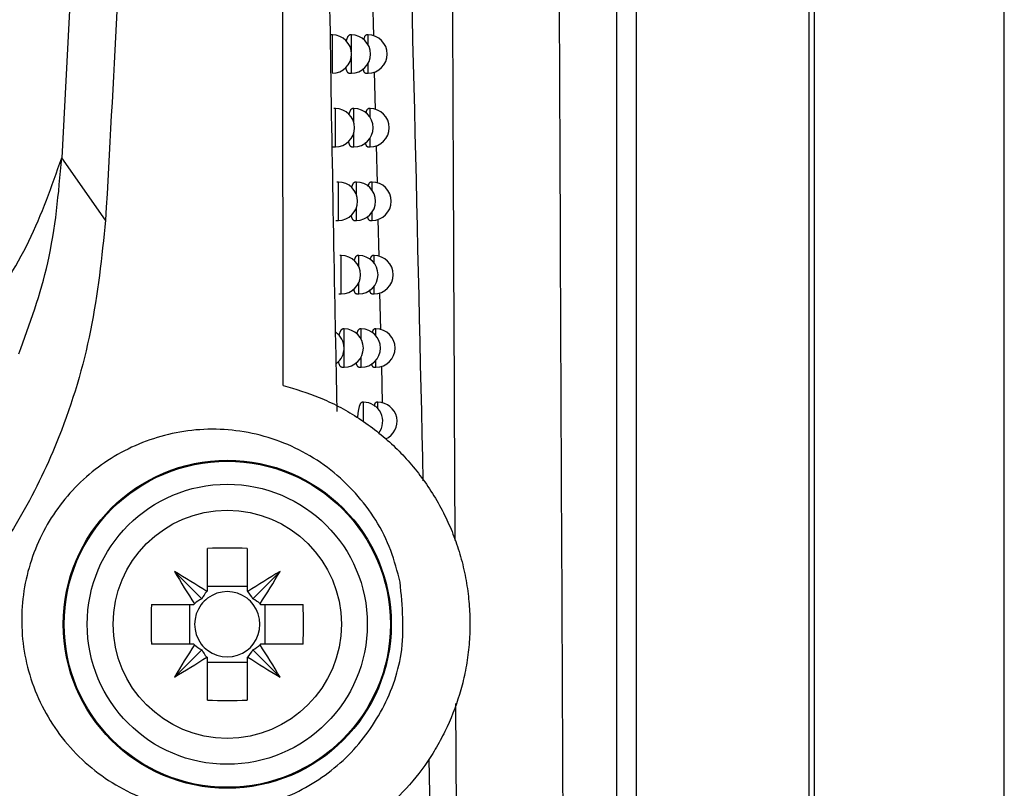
# Model space of a CAD drawing. Header units: millimetres. Extents: x -0.53 to 0.61, y -0.22 to 0.52.
# Tile 20 of 77: x 0.082 to 0.1077, y 0.0793 to 0.0993. Entities that reach past the tile are written whole.
import ezdxf

# ---------------------------------------------------------------- set-up
doc = ezdxf.new("R2010")
doc.units = ezdxf.units.MM
doc.layers.add('FORMAT', color=7, linetype='Continuous')

msp = doc.modelspace()

# ---------------------------------------------------------------- linework, layer by layer
at = {"layer": 'FORMAT', "color": 7, "linetype": 'Continuous', "lineweight": 25}
for p, q in [((0.102733, 0.279562), (0.102733, 0.022475)), ((0.107689, 0.022519), (0.107689, 0.279519)), ((0.102602, 0.073663), (0.102602, 0.228374)), ((0.097593, 0.07373), (0.097593, 0.228308)), ((0.098093, 0.228308), (0.098093, 0.07373)), ((0.085668, 0.14368), (0.083125, 0.095744)), ((0.091221, 0.099907), (0.091247, 0.098927)), ((0.090178, 0.098952), (0.090139, 0.098952)), ((0.090178, 0.097952), (0.090178, 0.098952)), ((0.090675, 0.098952), (0.090635, 0.098952)), ((0.090675, 0.098513), (0.090675, 0.098952)), ((0.091107, 0.098952), (0.091067, 0.098952)), ((0.091107, 0.098703), (0.091107, 0.098952)), ((0.090675, 0.097952), (0.090675, 0.09839)), ((0.091107, 0.097952), (0.091107, 0.098201)), ((0.090611, 0.097952), (0.090675, 0.097952)), ((0.091045, 0.097952), (0.091107, 0.097952)), ((0.091271, 0.097985), (0.091296, 0.097009)), ((0.090258, 0.097033), (0.090219, 0.097033)), ((0.090258, 0.096033), (0.090258, 0.097033)), ((0.090741, 0.097033), (0.090701, 0.097033)), ((0.090741, 0.096664), (0.090741, 0.097033)), ((0.091161, 0.097033), (0.091121, 0.097033)), ((0.091161, 0.096804), (0.091161, 0.097033)), ((0.090741, 0.096033), (0.090741, 0.096402)), ((0.091161, 0.096033), (0.091161, 0.096262)), ((0.090193, 0.096033), (0.090258, 0.096033)), ((0.090677, 0.096033), (0.090741, 0.096033)), ((0.091098, 0.096033), (0.091161, 0.096033)), ((0.091319, 0.096065), (0.091342, 0.095093)), ((0.084268, 0.094125), (0.083125, 0.095744)), ((0.090336, 0.095116), (0.090297, 0.095116)), ((0.090336, 0.094116), (0.090336, 0.095116)), ((0.090805, 0.095116), (0.090766, 0.095116)), ((0.090805, 0.094788), (0.090805, 0.095116)), ((0.091213, 0.095116), (0.091174, 0.095116)), ((0.091213, 0.094904), (0.091213, 0.095116)), ((0.090805, 0.094116), (0.090805, 0.094443)), ((0.091213, 0.094116), (0.091213, 0.094327)), ((0.090271, 0.094116), (0.090336, 0.094116)), ((0.090742, 0.094116), (0.090805, 0.094116)), ((0.091151, 0.094116), (0.091213, 0.094116)), ((0.091364, 0.094147), (0.091387, 0.093179)), ((0.090412, 0.093201), (0.090373, 0.093201)), ((0.090412, 0.092201), (0.090412, 0.093201)), ((0.090868, 0.093201), (0.090829, 0.093201)), ((0.090868, 0.092905), (0.090868, 0.093201)), ((0.091265, 0.093201), (0.091225, 0.093201)), ((0.091265, 0.093005), (0.091265, 0.093201)), ((0.090868, 0.092201), (0.090868, 0.092497)), ((0.091265, 0.092201), (0.091265, 0.092397)), ((0.090347, 0.092201), (0.090412, 0.092201)), ((0.090805, 0.092201), (0.090868, 0.092201)), ((0.091203, 0.092201), (0.091265, 0.092201)), ((0.09141, 0.09223), (0.091432, 0.091267)), ((0.090486, 0.091288), (0.090448, 0.091288)), ((0.090486, 0.090288), (0.090486, 0.091288)), ((0.09093, 0.091288), (0.090891, 0.091288)), ((0.09093, 0.091019), (0.09093, 0.091288)), ((0.091315, 0.091288), (0.091276, 0.091288)), ((0.091315, 0.091107), (0.091315, 0.091288)), ((0.09093, 0.090288), (0.09093, 0.090558)), ((0.091315, 0.090288), (0.091315, 0.090469)), ((0.090422, 0.090288), (0.090486, 0.090288)), ((0.090867, 0.090288), (0.09093, 0.090288)), ((0.091253, 0.090288), (0.091315, 0.090288)), ((0.091455, 0.090316), (0.091477, 0.089356)), ((0.09099, 0.089377), (0.090952, 0.089377)), ((0.09099, 0.088866), (0.09099, 0.089377)), ((0.091365, 0.089377), (0.091325, 0.089377)), ((0.091365, 0.089209), (0.091365, 0.089377)), ((0.086924, 0.084456), (0.086924, 0.085566)), ((0.087954, 0.085566), (0.087954, 0.084456)), ((0.086775, 0.084253), (0.086064, 0.084964)), ((0.088104, 0.084253), (0.088815, 0.084964)), ((0.087954, 0.084572), (0.086924, 0.084572)), ((0.085462, 0.084104), (0.086572, 0.084104)), ((0.086456, 0.084104), (0.086456, 0.083074)), ((0.088307, 0.084104), (0.089417, 0.084104)), ((0.088423, 0.083074), (0.088423, 0.084104)), ((0.086572, 0.083074), (0.085462, 0.083074)), ((0.086775, 0.082924), (0.086064, 0.082213)), ((0.088104, 0.082924), (0.088815, 0.082213)), ((0.089417, 0.083074), (0.088307, 0.083074)), ((0.086924, 0.081611), (0.086924, 0.082721)), ((0.087954, 0.082721), (0.087954, 0.081611)), ((0.086924, 0.082605), (0.087954, 0.082605)), ((0.093445, 0.072305), (0.093399, 0.081526)), ((0.092866, 0.071767), (0.092703, 0.080069))]:
    msp.add_line(p, q, dxfattribs=at)
for radius in [0.0042743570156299, 0.00425, 0.00365, 0.0029732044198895]:
    msp.add_circle((0.087439, 0.083589), radius, dxfattribs=at)
for centre, radius, start, end in [((0.090178, 0.098452), 0.0005, 270, 90), ((0.090675, 0.098452), 0.0005, 270, 90), ((0.091107, 0.098452), 0.0005, 270, 90), ((0.090258, 0.096533), 0.0005, 270, 90), ((0.090741, 0.096533), 0.0005, 270, 90), ((0.091161, 0.096533), 0.0005, 270, 90), ((0.090336, 0.094616), 0.0005, 270, 90), ((0.090805, 0.094616), 0.0005, 270, 90), ((0.091213, 0.094616), 0.0005, 270, 90), ((0.090412, 0.092701), 0.0005, 270, 90), ((0.090868, 0.092701), 0.0005, 270, 90), ((0.091265, 0.092701), 0.0005, 270, 90), ((0.089984, 0.090788), 0.0005, 307.047544, 55.326116), ((0.090486, 0.090788), 0.0005, 270, 90), ((0.09093, 0.090788), 0.0005, 270, 90), ((0.091315, 0.090788), 0.0005, 270, 90), ((0.09099, 0.088877), 0.0005, 322.502145, 90), ((0.091365, 0.088877), 0.0005, 293.764062, 90), ((0.087439, 0.071827), 0.0137481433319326, 87.853221, 92.146779), ((0.107632, 0.097776), 0.0250865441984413, 210.711094, 212.968328), ((0.073252, 0.063396), 0.0250865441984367, 57.031672, 59.288906), ((0.101627, 0.063396), 0.0250865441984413, 120.711094, 122.968328), ((0.067247, 0.097776), 0.0250865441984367, 327.031672, 329.288906), ((0.087439, 0.083589), 0.0010088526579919, 120.695867, 122.113148), ((0.087439, 0.083589), 0.000851, 52.758896, 127.241104), ((0.087439, 0.083589), 0.0010088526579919, 57.886852, 59.304133), ((0.087439, 0.083589), 0.000851, 127.241104, 142.758896), ((0.087439, 0.083589), 0.000851, 37.241104, 52.758896), ((0.099201, 0.083589), 0.0137481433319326, 177.853221, 182.146779), ((0.087439, 0.083589), 0.0010088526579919, 147.886852, 149.304133), ((0.087439, 0.083589), 0.000851, 142.758896, 217.241104), ((0.087439, 0.083589), 0.000851, 322.758896, 37.241104), ((0.087439, 0.083589), 0.0010088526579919, 30.695867, 32.113148), ((0.075678, 0.083589), 0.0137481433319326, 357.853221, 2.146779), ((0.107632, 0.069401), 0.0250865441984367, 147.031672, 149.288906), ((0.087439, 0.083589), 0.0010088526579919, 210.695867, 212.113148), ((0.087439, 0.083589), 0.000851, 217.241104, 232.758896), ((0.087439, 0.083589), 0.000851, 232.758896, 307.241104), ((0.087439, 0.083589), 0.000851, 307.241104, 322.758896), ((0.087439, 0.083589), 0.0010088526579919, 327.886852, 329.304133), ((0.067247, 0.069401), 0.0250865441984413, 30.711094, 32.968328), ((0.073252, 0.103781), 0.0250865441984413, 300.711094, 302.968328), ((0.087439, 0.083589), 0.0010088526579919, 237.886852, 239.304133), ((0.087439, 0.083589), 0.0010088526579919, 300.695867, 302.113148), ((0.101627, 0.103781), 0.0250865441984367, 237.031672, 239.288906), ((0.087439, 0.09535), 0.0137481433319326, 267.853221, 272.146779)]:
    msp.add_arc(centre, radius, start, end, dxfattribs=at)
for centre, major_axis, start_param, end_param in [((0.087609, 0.083832), (0.0005607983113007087, 0.0008030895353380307), 1.471744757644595, 1.706347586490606), ((0.08727, 0.083832), (-0.0005607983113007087, 0.0008030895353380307), 4.576837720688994, 4.811440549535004), ((0.087196, 0.083419), (0.0008030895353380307, 0.0005607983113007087), 1.435245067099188, 1.669847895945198), ((0.087683, 0.083419), (0.0008030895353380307, -0.0005607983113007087), 1.471744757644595, 1.706347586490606), ((0.087196, 0.083758), (0.0008030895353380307, -0.0005607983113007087), 4.613337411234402, 4.847940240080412), ((0.087609, 0.083345), (-0.0005607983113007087, 0.0008030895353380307), 1.435245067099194, 1.669847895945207), ((0.08727, 0.083345), (0.000560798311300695, 0.0008030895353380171), 4.613337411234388, 4.847940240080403), ((0.087683, 0.083758), (0.0008030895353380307, 0.0005607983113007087), 4.576837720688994, 4.811440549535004)]:
    msp.add_ellipse(centre, major_axis=major_axis, ratio=0.953027, start_param=start_param, end_param=end_param, dxfattribs=at)
for points, knots in [([(0.0933789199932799, 0.0857710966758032), (0.0933698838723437, 0.0876733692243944), (0.0933454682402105, 0.0928133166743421), (0.0933089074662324, 0.101249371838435), (0.0932689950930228, 0.1110706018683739), (0.093232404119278, 0.1209332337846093), (0.0931984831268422, 0.1308275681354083), (0.0931669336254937, 0.1407529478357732), (0.0931389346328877, 0.1507135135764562), (0.0931074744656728, 0.1630737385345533), (0.0930741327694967, 0.1778537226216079), (0.0930450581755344, 0.1950769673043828), (0.0930232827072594, 0.2123557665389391), (0.0930181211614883, 0.2238867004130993), (0.0930155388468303, 0.2296556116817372)], [0, 0, 0, 0, 0.0406029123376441, 0.1097092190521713, 0.1788987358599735, 0.2481160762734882, 0.3171947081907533, 0.3863008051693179, 0.4554898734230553, 0.5247066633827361, 0.6431790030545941, 0.7617905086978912, 0.8808241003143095, 1, 1, 1, 1]), ([(0.0958726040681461, 0.2272405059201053), (0.0958710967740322, 0.2240054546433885), (0.0958680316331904, 0.2174268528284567), (0.0958677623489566, 0.2074991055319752), (0.0958707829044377, 0.19745930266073), (0.0958774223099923, 0.1874181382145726), (0.095887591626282, 0.1773881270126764), (0.095901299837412, 0.1673760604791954), (0.0959185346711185, 0.1573833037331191), (0.0959393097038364, 0.1474057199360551), (0.0959684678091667, 0.1354675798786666), (0.0960088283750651, 0.1215947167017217), (0.0960641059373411, 0.1058227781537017), (0.0961277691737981, 0.0901237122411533), (0.0961777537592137, 0.0797558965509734), (0.0962027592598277, 0.0745692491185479)], [0, 0, 0, 0, 0.062854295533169, 0.1278166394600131, 0.1928055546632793, 0.2578744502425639, 0.3229700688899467, 0.3879324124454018, 0.4529213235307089, 0.5179902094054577, 0.5830858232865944, 0.6870402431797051, 0.7911036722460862, 0.895496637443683, 1, 1, 1, 1]), ([(0.0864386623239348, 0.1443489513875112), (0.0863804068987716, 0.1426894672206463), (0.0860891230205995, 0.1343918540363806), (0.0855241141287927, 0.1194608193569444), (0.0848332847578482, 0.1043813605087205), (0.084368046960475, 0.0959407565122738), (0.0842679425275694, 0.0941246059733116)], [0, 0, 0, 0, 0.0990401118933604, 0.4952120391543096, 0.8913856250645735, 1, 1, 1, 1]), ([(0.0889000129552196, 0.0898101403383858), (0.0888875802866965, 0.0978796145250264), (0.0888627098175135, 0.1140218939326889), (0.0888440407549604, 0.1321263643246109), (0.0888370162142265, 0.1421525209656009), (0.0888356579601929, 0.1440911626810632)], [0, 0, 0, 0, 0.4463847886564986, 0.8929538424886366, 1, 1, 1, 1]), ([(0.0925487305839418, 0.0873312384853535), (0.0924011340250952, 0.093771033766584), (0.0921271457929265, 0.105725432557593), (0.0917517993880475, 0.1178485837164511), (0.0915786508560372, 0.1234410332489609)], [0, 0, 0, 0, 0.5386967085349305, 1, 1, 1, 1]), ([(0.0903048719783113, 0.08913185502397), (0.0902881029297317, 0.0899547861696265), (0.0902042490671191, 0.0940698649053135), (0.0900870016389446, 0.1010803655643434), (0.0899828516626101, 0.1101783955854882), (0.0899668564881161, 0.1159792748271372), (0.0899588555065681, 0.1188809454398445)], [0, 0, 0, 0, 0.0834846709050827, 0.4174662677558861, 0.7086095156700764, 0.9999999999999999, 0.9999999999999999, 0.9999999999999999, 0.9999999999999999]), ([(0.0905432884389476, 0.0987827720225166), (0.0905457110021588, 0.0987926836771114), (0.0905506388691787, 0.0988128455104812), (0.0905586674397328, 0.0988400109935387), (0.0905671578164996, 0.0988649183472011), (0.090576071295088, 0.0988870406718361), (0.090585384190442, 0.0989063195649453), (0.090594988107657, 0.0989224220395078), (0.0906047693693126, 0.0989351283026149), (0.0906147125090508, 0.0989445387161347), (0.0906247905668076, 0.0989500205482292), (0.090631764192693, 0.0989522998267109), (0.0906352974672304, 0.098951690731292), (0.0906354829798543, 0.0989516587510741)], [0, 0, 0, 0, 0.0948230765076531, 0.1928847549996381, 0.2901819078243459, 0.3881303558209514, 0.4881108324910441, 0.5887848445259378, 0.6884013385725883, 0.7886956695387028, 0.8911219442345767, 0.9942834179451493, 1, 1, 1, 1]), ([(0.0909983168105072, 0.0988292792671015), (0.0909993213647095, 0.0988332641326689), (0.0910026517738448, 0.0988464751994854), (0.0910087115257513, 0.0988661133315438), (0.0910164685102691, 0.0988882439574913), (0.0910245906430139, 0.0989073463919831), (0.0910329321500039, 0.0989232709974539), (0.091041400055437, 0.0989357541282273), (0.0910499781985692, 0.0989449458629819), (0.0910586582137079, 0.0989501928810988), (0.0910645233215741, 0.0989523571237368), (0.0910674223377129, 0.0989517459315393), (0.0910674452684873, 0.0989517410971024)], [0, 0, 0, 0, 0.0499120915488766, 0.1654740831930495, 0.2818167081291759, 0.4006018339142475, 0.5202233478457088, 0.6378350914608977, 0.7562517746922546, 0.8772028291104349, 0.9990286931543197, 0.9999999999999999, 0.9999999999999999, 0.9999999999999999, 0.9999999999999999]), ([(0.0906110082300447, 0.0979520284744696), (0.0906104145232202, 0.0979519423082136), (0.090606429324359, 0.0979513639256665), (0.0905991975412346, 0.0979539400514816), (0.0905893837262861, 0.0979599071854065), (0.0905797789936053, 0.0979698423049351), (0.0905703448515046, 0.0979834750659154), (0.0905613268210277, 0.0980006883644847), (0.0905528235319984, 0.0980211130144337), (0.0905448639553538, 0.0980447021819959), (0.0905375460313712, 0.0980706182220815), (0.0905332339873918, 0.0980901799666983), (0.0905311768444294, 0.098099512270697)], [0, 0, 0, 0, 0.0195005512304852, 0.1308955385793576, 0.2393323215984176, 0.3485280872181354, 0.4601360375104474, 0.5725864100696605, 0.6800587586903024, 0.7883008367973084, 0.8990048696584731, 1, 1, 1, 1]), ([(0.0910446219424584, 0.0979520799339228), (0.0910439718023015, 0.0979519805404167), (0.0910404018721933, 0.0979514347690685), (0.0910340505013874, 0.0979541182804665), (0.0910256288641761, 0.0979602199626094), (0.0910174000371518, 0.0979702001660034), (0.0910093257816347, 0.0979838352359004), (0.0910016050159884, 0.0980009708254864), (0.0909943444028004, 0.0980213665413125), (0.0909877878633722, 0.0980435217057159), (0.090983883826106, 0.0980604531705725), (0.0909820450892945, 0.0980684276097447)], [0, 0, 0, 0, 0.0279111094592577, 0.1532603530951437, 0.274979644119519, 0.3975495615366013, 0.5228181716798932, 0.6490269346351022, 0.7698963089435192, 0.8916249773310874, 0.9999999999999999, 0.9999999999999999, 0.9999999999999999, 0.9999999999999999]), ([(0.0906145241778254, 0.0968751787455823), (0.0906160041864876, 0.0968813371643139), (0.0906199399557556, 0.0968977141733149), (0.0906268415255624, 0.0969213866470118), (0.0906351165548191, 0.0969463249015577), (0.0906438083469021, 0.0969684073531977), (0.0906528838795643, 0.0969876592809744), (0.0906622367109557, 0.0970037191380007), (0.0906717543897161, 0.0970163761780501), (0.0906814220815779, 0.0970257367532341), (0.0906912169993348, 0.097031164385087), (0.0906979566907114, 0.0970334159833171), (0.0907013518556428, 0.0970328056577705), (0.0907014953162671, 0.0970327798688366)], [0, 0, 0, 0, 0.0614666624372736, 0.1634575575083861, 0.2645118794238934, 0.3662439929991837, 0.470092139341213, 0.5746630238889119, 0.677990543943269, 0.7820220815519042, 0.8882684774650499, 0.9952788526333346, 0.9999999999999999, 0.9999999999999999, 0.9999999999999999, 0.9999999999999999]), ([(0.0910553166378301, 0.0969157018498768), (0.0910558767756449, 0.0969179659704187), (0.0910587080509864, 0.0969294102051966), (0.0910641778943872, 0.0969474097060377), (0.0910717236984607, 0.0969695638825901), (0.0910796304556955, 0.0969886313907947), (0.0910877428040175, 0.0970045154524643), (0.0910959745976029, 0.0970169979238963), (0.0911043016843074, 0.0970260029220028), (0.0911127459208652, 0.097031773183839), (0.0911183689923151, 0.0970324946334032), (0.0911211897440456, 0.0970328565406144)], [0, 0, 0, 0, 0.0291701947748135, 0.1474438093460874, 0.2665176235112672, 0.3880963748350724, 0.5105333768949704, 0.6307817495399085, 0.7518539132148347, 0.8755202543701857, 1, 1, 1, 1]), ([(0.0906770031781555, 0.0960331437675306), (0.0906763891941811, 0.09603305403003), (0.0906724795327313, 0.0960324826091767), (0.0906654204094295, 0.0960350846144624), (0.0906558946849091, 0.0960410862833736), (0.0906465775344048, 0.0960510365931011), (0.0906374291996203, 0.0960646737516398), (0.0906286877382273, 0.0960818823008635), (0.0906204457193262, 0.0961022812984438), (0.0906127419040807, 0.0961258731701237), (0.0906061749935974, 0.0961496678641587), (0.0906024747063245, 0.0961668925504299), (0.0906009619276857, 0.0961739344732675)], [0, 0, 0, 0, 0.0212550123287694, 0.1353453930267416, 0.2463345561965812, 0.3581004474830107, 0.472334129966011, 0.5874292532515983, 0.6974637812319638, 0.8082852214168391, 0.9216217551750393, 1, 1, 1, 1]), ([(0.0910984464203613, 0.0960331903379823), (0.0910977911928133, 0.0960330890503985), (0.0910943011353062, 0.0960325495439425), (0.0910881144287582, 0.0960352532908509), (0.0910799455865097, 0.0960413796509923), (0.0910719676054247, 0.0960513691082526), (0.0910641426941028, 0.0960650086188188), (0.0910566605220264, 0.0960821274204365), (0.0910496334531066, 0.0961025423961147), (0.0910437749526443, 0.0961227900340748), (0.0910404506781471, 0.0961375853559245), (0.0910391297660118, 0.0961434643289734)], [0, 0, 0, 0, 0.0297873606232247, 0.1586618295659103, 0.2837457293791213, 0.4097036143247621, 0.5384335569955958, 0.6681288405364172, 0.7923725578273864, 0.9174985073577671, 1, 1, 1, 1]), ([(0.0820058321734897, 0.0906346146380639), (0.082291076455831, 0.0914187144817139), (0.0828920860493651, 0.0930708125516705), (0.0830449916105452, 0.094823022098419), (0.0831253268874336, 0.0957436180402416)], [0, 0, 0, 0, 0.4746085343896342, 1, 1, 1, 1]), ([(0.0906841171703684, 0.0949694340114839), (0.0906847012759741, 0.0949718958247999), (0.0906876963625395, 0.0949845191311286), (0.090693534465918, 0.0950046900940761), (0.0907015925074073, 0.0950296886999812), (0.0907100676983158, 0.0950517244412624), (0.0907189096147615, 0.0950709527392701), (0.0907280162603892, 0.0950869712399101), (0.0907372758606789, 0.0950995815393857), (0.0907466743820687, 0.0951088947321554), (0.0907561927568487, 0.0951142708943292), (0.0907627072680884, 0.0951164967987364), (0.0907659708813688, 0.0951158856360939), (0.0907660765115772, 0.0951158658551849)], [0, 0, 0, 0, 0.0257258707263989, 0.1319131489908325, 0.2369844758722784, 0.3427618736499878, 0.4507449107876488, 0.5594818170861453, 0.6667826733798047, 0.7748155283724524, 0.8851518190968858, 0.9962828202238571, 1, 1, 1, 1]), ([(0.0911110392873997, 0.09500400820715), (0.0911111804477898, 0.095004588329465), (0.0911135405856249, 0.0950142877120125), (0.091118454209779, 0.0950306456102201), (0.0911257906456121, 0.0950528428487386), (0.091133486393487, 0.0950718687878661), (0.0911413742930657, 0.0950877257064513), (0.0911493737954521, 0.0951001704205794), (0.0911574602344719, 0.0951091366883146), (0.0911656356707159, 0.0951148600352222), (0.0911710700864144, 0.0951155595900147), (0.0911737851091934, 0.095115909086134)], [0, 0, 0, 0, 0.0077019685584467, 0.1287734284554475, 0.2506652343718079, 0.3751262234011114, 0.5004679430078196, 0.623441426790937, 0.7472581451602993, 0.8737306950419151, 1, 1, 1, 1]), ([(0.0907415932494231, 0.0941162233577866), (0.0907409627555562, 0.0941161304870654), (0.0907371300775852, 0.0941155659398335), (0.0907302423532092, 0.0941181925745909), (0.0907209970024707, 0.0941242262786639), (0.0907119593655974, 0.0941341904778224), (0.0907030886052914, 0.0941478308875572), (0.0906946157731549, 0.0941650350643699), (0.0906866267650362, 0.0941854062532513), (0.0906791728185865, 0.0942090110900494), (0.0906733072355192, 0.0942307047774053), (0.0906701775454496, 0.0942456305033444), (0.0906691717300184, 0.0942504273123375)], [0, 0, 0, 0, 0.0230138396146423, 0.139897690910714, 0.2535361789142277, 0.3679698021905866, 0.4849289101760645, 0.6027692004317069, 0.7154635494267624, 0.8289626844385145, 0.9450322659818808, 1, 1, 1, 1]), ([(0.0911511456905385, 0.0941162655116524), (0.0911504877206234, 0.0941161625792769), (0.0911470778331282, 0.0941156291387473), (0.0911410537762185, 0.0941183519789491), (0.0911331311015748, 0.0941245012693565), (0.0911253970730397, 0.0941344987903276), (0.0911178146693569, 0.0941481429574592), (0.0911105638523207, 0.094165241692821), (0.0911037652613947, 0.0941856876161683), (0.0910985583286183, 0.0942040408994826), (0.0910957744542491, 0.0942167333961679), (0.0910949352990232, 0.0942205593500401)], [0, 0, 0, 0, 0.0316931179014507, 0.1642475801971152, 0.2928472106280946, 0.4223452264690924, 0.5546919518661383, 0.6880303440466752, 0.8157999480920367, 0.9444757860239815, 1, 1, 1, 1]), ([(0.0842679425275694, 0.0941246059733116), (0.0841674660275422, 0.093161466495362), (0.0839666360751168, 0.0912363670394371), (0.0831895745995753, 0.0886492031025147), (0.0821307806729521, 0.0864216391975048), (0.080856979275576, 0.0845594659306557), (0.0792624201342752, 0.0829740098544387), (0.0772646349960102, 0.0815996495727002), (0.0756879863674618, 0.0811153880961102), (0.0748220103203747, 0.0808494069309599)], [0, 0, 0, 0, 0.1651724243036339, 0.3301425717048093, 0.457901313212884, 0.5855245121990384, 0.7143782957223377, 0.8431219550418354, 1, 1, 1, 1]), ([(0.0907521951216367, 0.0930654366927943), (0.0907543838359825, 0.0930737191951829), (0.0907590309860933, 0.0930913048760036), (0.0907666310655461, 0.093114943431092), (0.0907748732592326, 0.0931370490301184), (0.0907834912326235, 0.0931562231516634), (0.090792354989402, 0.0931722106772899), (0.0908013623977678, 0.0931847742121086), (0.0908104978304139, 0.0931940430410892), (0.0908197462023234, 0.0931993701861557), (0.0908260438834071, 0.0932015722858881), (0.0908291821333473, 0.0932009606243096), (0.0908292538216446, 0.0932009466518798)], [0, 0, 0, 0, 0.0974395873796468, 0.2068869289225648, 0.3170710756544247, 0.4295581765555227, 0.5428329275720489, 0.6544701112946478, 0.7668697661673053, 0.8816692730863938, 0.9972969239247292, 1, 1, 1, 1]), ([(0.0911656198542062, 0.0930941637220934), (0.0911675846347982, 0.0931014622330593), (0.0911718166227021, 0.0931171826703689), (0.091178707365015, 0.0931379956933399), (0.0911861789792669, 0.0931571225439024), (0.0911938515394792, 0.0931729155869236), (0.0912016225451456, 0.0931853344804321), (0.091209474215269, 0.0931942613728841), (0.0912173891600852, 0.0931999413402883), (0.0912226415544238, 0.0932006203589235), (0.0912252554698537, 0.0932009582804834)], [0, 0, 0, 0, 0.1082920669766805, 0.2332528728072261, 0.3608523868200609, 0.4893569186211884, 0.6153094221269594, 0.7421263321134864, 0.8716661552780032, 1, 1, 1, 1]), ([(0.0908048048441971, 0.092201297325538), (0.090804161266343, 0.0922012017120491), (0.0908004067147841, 0.0922006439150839), (0.0907936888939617, 0.0922032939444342), (0.0907847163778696, 0.0922093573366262), (0.0907759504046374, 0.0922193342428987), (0.0907673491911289, 0.0922329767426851), (0.0907591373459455, 0.0922501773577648), (0.0907513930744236, 0.0922705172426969), (0.0907441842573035, 0.0922941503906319), (0.0907389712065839, 0.0923137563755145), (0.0907363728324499, 0.0923264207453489), (0.0907358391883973, 0.0923290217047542)], [0, 0, 0, 0, 0.0247791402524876, 0.1445583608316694, 0.2609467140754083, 0.378149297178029, 0.4979372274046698, 0.6186268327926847, 0.7340821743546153, 0.8503608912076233, 0.9692676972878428, 0.9999999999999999, 0.9999999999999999, 0.9999999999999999, 0.9999999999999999]), ([(0.0912027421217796, 0.0922013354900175), (0.0912020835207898, 0.0922012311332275), (0.0911987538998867, 0.0922007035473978), (0.0911928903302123, 0.0922034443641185), (0.0911852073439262, 0.0922096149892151), (0.0911777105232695, 0.0922196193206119), (0.0911703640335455, 0.0922332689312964), (0.0911633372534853, 0.0922503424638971), (0.0911567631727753, 0.0922708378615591), (0.0911521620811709, 0.0922873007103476), (0.0911498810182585, 0.0922979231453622), (0.0911494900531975, 0.0922997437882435)], [0, 0, 0, 0, 0.0336318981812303, 0.1700293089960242, 0.302303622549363, 0.4355018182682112, 0.5716288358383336, 0.7087750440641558, 0.8402298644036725, 0.9726160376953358, 1, 1, 1, 1]), ([(0.0903525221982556, 0.0911136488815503), (0.0903528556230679, 0.0911151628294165), (0.0903555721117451, 0.0911274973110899), (0.0903612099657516, 0.0911485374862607), (0.0903693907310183, 0.0911762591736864), (0.090378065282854, 0.0912010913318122), (0.0903871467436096, 0.0912232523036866), (0.0903966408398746, 0.0912425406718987), (0.0904064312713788, 0.0912586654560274), (0.0904164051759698, 0.0912713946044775), (0.090426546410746, 0.0912808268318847), (0.0904368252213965, 0.0912863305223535), (0.0904439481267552, 0.0912886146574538), (0.0904475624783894, 0.0912880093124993), (0.0904477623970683, 0.091287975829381)], [0, 0, 0, 0, 0.0133914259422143, 0.1091030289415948, 0.2054713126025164, 0.3011768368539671, 0.3975222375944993, 0.4958633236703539, 0.5948852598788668, 0.6929480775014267, 0.791677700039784, 0.892504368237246, 0.9940541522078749, 0.9999999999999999, 0.9999999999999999, 0.9999999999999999, 0.9999999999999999]), ([(0.0908182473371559, 0.0911606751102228), (0.0908196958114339, 0.0911662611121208), (0.0908235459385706, 0.0911811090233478), (0.0908302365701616, 0.0912022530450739), (0.0908382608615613, 0.0912243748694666), (0.0908466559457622, 0.0912435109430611), (0.0908552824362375, 0.0912594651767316), (0.0908640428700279, 0.0912719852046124), (0.0908729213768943, 0.0912812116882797), (0.0908819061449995, 0.0912864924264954), (0.0908879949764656, 0.0912886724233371), (0.0908910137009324, 0.0912880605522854), (0.0908910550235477, 0.0912880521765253)], [0, 0, 0, 0, 0.0682631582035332, 0.1814473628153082, 0.2953948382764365, 0.4117292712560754, 0.5288805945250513, 0.6441993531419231, 0.7603065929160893, 0.8788960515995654, 0.998342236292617, 1, 1, 1, 1]), ([(0.0912190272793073, 0.0911862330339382), (0.0912205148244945, 0.0911918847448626), (0.0912242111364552, 0.0912059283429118), (0.0912304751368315, 0.0912252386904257), (0.0912377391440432, 0.09124437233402), (0.091245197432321, 0.0912601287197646), (0.0912527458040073, 0.0912725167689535), (0.0912603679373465, 0.0912814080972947), (0.0912680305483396, 0.0912870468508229), (0.0912731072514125, 0.0912877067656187), (0.0912756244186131, 0.0912880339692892)], [0, 0, 0, 0, 0.0863602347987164, 0.2145913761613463, 0.3455349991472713, 0.4774093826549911, 0.6065442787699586, 0.736566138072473, 0.8693823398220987, 1, 1, 1, 1]), ([(0.0904219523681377, 0.0902883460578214), (0.0904213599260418, 0.0902882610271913), (0.0904173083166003, 0.0902876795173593), (0.0904099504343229, 0.0902902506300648), (0.0903999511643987, 0.090296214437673), (0.0903901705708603, 0.0903061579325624), (0.0903805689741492, 0.0903198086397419), (0.0903713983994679, 0.0903370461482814), (0.090362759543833, 0.090357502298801), (0.0903546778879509, 0.0903811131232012), (0.0903470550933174, 0.0904078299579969), (0.0903425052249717, 0.0904282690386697), (0.0903402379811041, 0.0904384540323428)], [0, 0, 0, 0, 0.0189214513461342, 0.1294005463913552, 0.2369472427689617, 0.3452472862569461, 0.4559426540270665, 0.567475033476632, 0.673995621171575, 0.7812802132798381, 0.8910097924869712, 0.9999999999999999, 0.9999999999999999, 0.9999999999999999, 0.9999999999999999]), ([(0.0908666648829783, 0.0902883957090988), (0.0908660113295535, 0.0902882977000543), (0.0908623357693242, 0.0902877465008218), (0.0908557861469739, 0.0902904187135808), (0.0908470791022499, 0.0902965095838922), (0.0908385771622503, 0.0903064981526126), (0.090830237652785, 0.090320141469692), (0.0908222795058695, 0.0903373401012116), (0.0908147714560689, 0.0903576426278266), (0.0908078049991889, 0.0903813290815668), (0.0908031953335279, 0.0903988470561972), (0.0908010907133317, 0.0904092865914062), (0.0908009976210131, 0.090409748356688)], [0, 0, 0, 0, 0.0265530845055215, 0.1493335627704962, 0.2685760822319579, 0.3886526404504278, 0.5113766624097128, 0.635023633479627, 0.7533448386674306, 0.8725087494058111, 0.9943607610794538, 1, 1, 1, 1]), ([(0.0912532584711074, 0.0902884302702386), (0.0912526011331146, 0.0902883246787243), (0.0912493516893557, 0.0902878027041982), (0.0912436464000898, 0.0902905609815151), (0.0912361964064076, 0.0902967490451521), (0.0912289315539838, 0.0903067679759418), (0.091221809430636, 0.0903203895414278), (0.0912150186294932, 0.090337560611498), (0.091208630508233, 0.0903575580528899), (0.0912047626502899, 0.0903732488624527), (0.0912028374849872, 0.0903810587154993)], [0, 0, 0, 0, 0.035614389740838, 0.1760539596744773, 0.3121969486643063, 0.4492906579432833, 0.5893975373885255, 0.7305525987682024, 0.8658868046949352, 1, 1, 1, 1]), ([(0.0889000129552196, 0.0898101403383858), (0.089216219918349, 0.0897178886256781), (0.0897088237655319, 0.089574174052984), (0.0903394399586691, 0.0892736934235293), (0.0908226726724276, 0.088994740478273), (0.091285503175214, 0.0886688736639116), (0.0917168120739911, 0.0883038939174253), (0.0921118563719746, 0.0879047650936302), (0.0924705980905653, 0.0874731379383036), (0.0927950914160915, 0.0870038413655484), (0.093073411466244, 0.0865117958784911), (0.0933040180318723, 0.0860049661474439), (0.0934887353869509, 0.085485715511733), (0.0936300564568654, 0.0849433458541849), (0.0937215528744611, 0.0843982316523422), (0.0937652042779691, 0.0838586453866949), (0.0937643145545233, 0.0833263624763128), (0.0937182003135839, 0.0827882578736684), (0.0936274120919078, 0.0822618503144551), (0.0934524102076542, 0.0815863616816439), (0.0931984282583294, 0.0809403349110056), (0.0928702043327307, 0.0803348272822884), (0.0924960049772, 0.079760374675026), (0.0920562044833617, 0.0792353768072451), (0.0915580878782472, 0.0787682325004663), (0.0911548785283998, 0.0784469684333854), (0.0907271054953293, 0.0781591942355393), (0.0902745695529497, 0.0779050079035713), (0.0897719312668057, 0.0776753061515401), (0.0892193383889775, 0.0774759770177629), (0.0888186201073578, 0.0773848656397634), (0.0886173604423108, 0.0773391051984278)], [0, 0, 0, 0, 0.0584125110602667, 0.0909980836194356, 0.1238097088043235, 0.1573400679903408, 0.191121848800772, 0.2235320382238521, 0.2561770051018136, 0.2895788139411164, 0.3232496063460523, 0.3545808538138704, 0.3861449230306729, 0.4184615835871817, 0.4510460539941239, 0.4809464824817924, 0.5110665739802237, 0.5418890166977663, 0.5729576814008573, 0.6019612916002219, 0.6606458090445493, 0.6906072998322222, 0.7194829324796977, 0.7778752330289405, 0.8076496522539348, 0.8372525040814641, 0.8670508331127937, 0.8971453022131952, 0.9276405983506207, 0.9636576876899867, 1, 1, 1, 1]), ([(0.0908411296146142, 0.0889712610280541), (0.0908415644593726, 0.0889782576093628), (0.0908428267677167, 0.0889985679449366), (0.0908456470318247, 0.089031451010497), (0.0908495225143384, 0.0890699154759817), (0.0908540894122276, 0.0891074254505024), (0.0908592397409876, 0.0891433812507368), (0.0908649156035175, 0.0891773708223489), (0.090871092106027, 0.0892093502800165), (0.0908777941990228, 0.0892393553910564), (0.090884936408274, 0.0892669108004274), (0.0908924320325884, 0.0892917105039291), (0.0909002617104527, 0.0893137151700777), (0.0909084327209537, 0.0893328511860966), (0.0909168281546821, 0.0893487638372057), (0.0909253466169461, 0.0893612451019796), (0.0909339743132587, 0.0893704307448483), (0.090942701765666, 0.0893756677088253), (0.0909485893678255, 0.0893778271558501), (0.090951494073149, 0.0893772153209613), (0.0909515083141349, 0.0893772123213)], [0, 0, 0, 0, 0.0305145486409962, 0.088580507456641, 0.1470428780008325, 0.2067444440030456, 0.2668692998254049, 0.3257316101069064, 0.3849910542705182, 0.4454895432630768, 0.5064105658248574, 0.5664697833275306, 0.6269346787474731, 0.6886688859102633, 0.7508377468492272, 0.811964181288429, 0.8735089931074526, 0.9363711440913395, 0.9996880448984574, 1, 1, 1, 1]), ([(0.0912712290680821, 0.0892802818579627), (0.0912722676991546, 0.0892843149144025), (0.0912754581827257, 0.0892967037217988), (0.0912811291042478, 0.0893145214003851), (0.0912881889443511, 0.0893336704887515), (0.091295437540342, 0.0893493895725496), (0.091302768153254, 0.089361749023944), (0.0913101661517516, 0.08937060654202), (0.0913175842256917, 0.0893762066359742), (0.0913224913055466, 0.0893768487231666), (0.0913249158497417, 0.0893771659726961)], [0, 0, 0, 0, 0.0635315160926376, 0.1951571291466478, 0.3295716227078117, 0.4649435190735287, 0.5973861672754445, 0.7307391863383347, 0.8669606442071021, 0.9999999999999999, 0.9999999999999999, 0.9999999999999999, 0.9999999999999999]), ([(0.0919436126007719, 0.084689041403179), (0.0920029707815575, 0.0840612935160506), (0.0921134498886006, 0.0828929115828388), (0.0915046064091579, 0.0812534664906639), (0.0905059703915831, 0.0799689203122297), (0.089136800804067, 0.0790643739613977), (0.08751947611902, 0.0786384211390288), (0.085805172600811, 0.0787723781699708), (0.0842017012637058, 0.0794937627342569), (0.0829321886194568, 0.0807333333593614), (0.0821721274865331, 0.0823218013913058), (0.0819987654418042, 0.0840376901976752), (0.0823925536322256, 0.0856727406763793), (0.0832769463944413, 0.0870662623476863), (0.08455355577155, 0.0880991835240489), (0.0861098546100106, 0.0886749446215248), (0.0878046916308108, 0.0887139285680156), (0.0894585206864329, 0.0881729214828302), (0.090845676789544, 0.0870812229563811), (0.0916493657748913, 0.0858175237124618), (0.0918712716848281, 0.0849664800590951), (0.0919436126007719, 0.084689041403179)], [0, 0, 0, 0, 0.0590366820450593, 0.1098807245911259, 0.1601447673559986, 0.2114628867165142, 0.2648241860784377, 0.3203443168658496, 0.3772046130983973, 0.4339867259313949, 0.4893527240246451, 0.5426745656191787, 0.5942231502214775, 0.6449221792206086, 0.6959443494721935, 0.7483458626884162, 0.8027509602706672, 0.8590552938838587, 0.9162543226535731, 0.9726990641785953, 1, 1, 1, 1])]:
    msp.add_open_spline(points, degree=3, knots=knots, dxfattribs=at)
msp.add_open_spline([(0.0810852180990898, 0.0915698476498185), (0.0815066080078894, 0.0922257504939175), (0.0823493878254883, 0.0935375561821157), (0.0828666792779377, 0.0950082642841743), (0.0831253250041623, 0.0957436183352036)], degree=3, dxfattribs=at)

doc.saveas('drawing.dxf')
